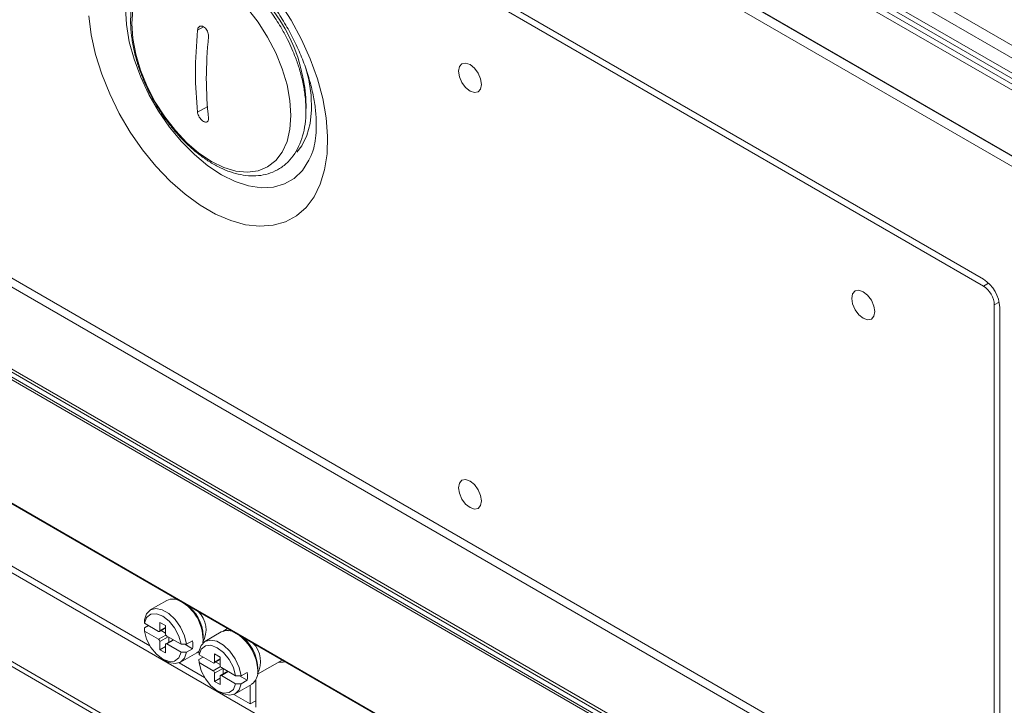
# Model space of a CAD drawing. Header units: millimetres. Extents: x 0 to 1118, y 0 to 864.
# Tile 177 of 256: x 485 to 517, y 142 to 164. Entities that reach past the tile are written whole.
import ezdxf

# ---------------------------------------------------------------- set-up
doc = ezdxf.new("R2010")
doc.units = ezdxf.units.MM

msp = doc.modelspace()

# ---------------------------------------------------------------- linework, layer by layer
at = {"color": 9, "linetype": 'Continuous', "lineweight": 0}
for p, q in [((599.6184, 116.0579), (455.2449, 199.4029)), ((599.5148, 115.7094), (455.1413, 199.0545)), ((599.5148, 115.2151), (455.1413, 198.5601)), ((600.1515, 114.2981), (454.6814, 198.2762)), ((454.7683, 198.4284), (600.2383, 114.4503)), ((459.7469, 193.2367), (523.3147, 156.5398)), ((459.7816, 167.3554), (523.3494, 130.6585)), ((523.3147, 130.5977), (459.7469, 167.2946)), ((491.1934, 163.9169), (491.3912, 164.031)), ((463.0812, 161.3767), (515.1013, 131.3461)), ((491.5263, 161.4553), (491.1934, 161.2631)), ((516.6331, 155.6424), (516.7998, 155.7386)), ((517.1443, 155.121), (516.9866, 155.03)), ((489.9796, 144.4991), (490.1563, 144.6012)), ((489.9354, 144.2184), (490.1693, 144.3535)), ((490.2448, 144.295), (489.9796, 144.1419)), ((490.4215, 144.1929), (490.2005, 144.0654)), ((491.7473, 143.4786), (491.9241, 143.5807)), ((491.7031, 143.1979), (491.9371, 143.333)), ((492.0125, 143.2745), (491.7473, 143.1214)), ((492.1893, 143.1724), (491.9683, 143.0449))]:
    msp.add_line(p, q, dxfattribs=at)
at = {"color": 7, "linetype": 'Continuous', "lineweight": 15}
for p, q in [((455.2449, 198.3312), (599.6184, 114.9861)), ((459.7572, 193.2138), (523.325, 156.5169)), ((460.2943, 192.9009), (523.3329, 156.5095)), ((460.0115, 192.7376), (523.0501, 156.3462)), ((516.6331, 155.6424), (466.4285, 184.6249)), ((516.6331, 155.8659), (493.2455, 169.3672)), ((523.486, 130.743), (459.9231, 167.4371)), ((523.0501, 131.0967), (460.0115, 167.4881)), ((466.4285, 166.7222), (516.6331, 137.7397)), ((466.4285, 166.4374), (516.6331, 137.4549)), ((500.0989, 162.7473), (500.096, 162.7497)), ((500.3786, 162.2602), (500.3779, 162.264)), ((463.0916, 161.3538), (515.1116, 131.3232)), ((494.8876, 159.8979), (494.8743, 159.865)), ((467.2682, 156.9259), (489.6536, 144.003)), ((467.2682, 156.7144), (516.003, 128.5804)), ((512.8268, 155.3996), (512.8239, 155.4021)), ((513.1065, 154.9126), (513.1059, 154.9163)), ((516.9866, 137.9439), (516.9866, 155.03)), ((517.1634, 137.7612), (517.1634, 154.9473)), ((516.003, 125.7021), (467.2682, 153.8361)), ((516.003, 125.5417), (467.3184, 153.6467)), ((500.0989, 149.2744), (500.096, 149.2768)), ((500.3786, 148.7873), (500.3779, 148.791)), ((490.198, 145.4732), (489.6676, 145.1671)), ((490.583, 145.4833), (490.5751, 145.4788)), ((489.4754, 144.7392), (489.474, 144.842)), ((489.9354, 144.4736), (489.4754, 144.7392)), ((490.1563, 144.6625), (489.9796, 144.7645)), ((489.9796, 144.7645), (489.9796, 144.4991)), ((489.6067, 144.6634), (489.474, 144.5868)), ((489.474, 144.5868), (489.4754, 144.484)), ((489.4754, 144.484), (489.9354, 144.2184)), ((489.9666, 144.4705), (490.1563, 144.58)), ((490.0155, 144.4987), (490.1563, 144.4174)), ((490.1563, 144.3971), (490.1563, 144.6625)), ((491.9657, 144.4527), (491.4354, 144.1466)), ((492.0096, 144.4739), (492.1706, 144.5668)), ((492.0777, 144.4928), (492.0508, 144.4976)), ((492.2668, 144.5113), (492.208, 144.4941)), ((492.3507, 144.4628), (492.3429, 144.4583)), ((489.9796, 144.1419), (489.9796, 143.8765)), ((490.4032, 144.2035), (490.1693, 144.0685)), ((490.6606, 144.055), (490.2005, 144.3205)), ((490.2005, 144.0654), (490.6606, 143.7998)), ((490.2624, 144.2848), (490.2624, 144.1222)), ((491.0331, 144.1665), (490.8387, 144.0542)), ((491.3688, 144.1039), (491.3951, 144.1191)), ((491.3779, 144.2276), (491.3779, 144.3297)), ((490.1563, 143.9786), (489.9796, 143.8765)), ((489.9796, 143.8765), (490.1563, 143.7745)), ((490.1563, 143.7745), (490.1563, 144.0398)), ((490.6451, 143.4739), (491.1754, 143.7801)), ((490.8387, 144.0542), (490.6606, 144.055)), ((490.6606, 143.7998), (490.8387, 143.799)), ((490.7851, 144.0544), (491.0331, 143.9113)), ((491.0331, 143.9113), (490.8387, 143.799)), ((491.1754, 143.7801), (491.2436, 143.8324)), ((491.2431, 143.7187), (491.2418, 143.8215)), ((491.9241, 143.6419), (491.7473, 143.744)), ((491.7473, 143.744), (491.7473, 143.4786)), ((490.0679, 143.5734), (490.1562, 143.5224)), ((490.6045, 143.4541), (491.4214, 142.9825)), ((491.3744, 143.6429), (491.2418, 143.5663)), ((491.2418, 143.5663), (491.2431, 143.4635)), ((491.7031, 143.4531), (491.2431, 143.7187)), ((491.2431, 143.4635), (491.7031, 143.1979)), ((491.7344, 143.45), (491.9241, 143.5595)), ((491.7833, 143.4782), (491.9241, 143.3969)), ((491.9241, 143.3766), (491.9241, 143.6419)), ((493.1366, 143.0834), (493.9384, 143.5463)), ((491.7473, 143.1214), (491.7473, 142.856)), ((492.171, 143.183), (491.9371, 143.0479)), ((492.4283, 143.0345), (491.9683, 143.3)), ((492.0302, 143.2643), (492.0302, 143.1017)), ((492.8009, 143.146), (492.6064, 143.0337)), ((493.1456, 143.2071), (493.1456, 143.3092)), ((491.9241, 142.9581), (491.7473, 142.856)), ((491.7473, 142.856), (491.9241, 142.754)), ((491.9241, 142.754), (491.9241, 143.0193)), ((491.9683, 143.0449), (492.4283, 142.7793)), ((492.6064, 143.0337), (492.4283, 143.0345)), ((492.5529, 143.0339), (492.8009, 142.8908)), ((492.8009, 142.8908), (492.6064, 142.7785)), ((493.0776, 142.901), (493.0776, 142.0264)), ((491.8356, 142.5529), (491.924, 142.5019)), ((492.4128, 142.4534), (492.9432, 142.7596)), ((492.4283, 142.7793), (492.6064, 142.7785)), ((492.9008, 142.7351), (492.9008, 142.1285)), ((492.3723, 142.4336), (492.9008, 142.1285)), ((493.0776, 142.2306), (492.9008, 142.1285))]:
    msp.add_line(p, q, dxfattribs=at)
at = {"color": 9, "linetype": 'Continuous', "lineweight": 0, "flags": 128}
for points in [[(493.8493, 164.8295), (494.2275, 164.2394), (494.5615, 163.622), (494.8457, 162.9875), (495.0754, 162.3463), (495.247, 161.7089), (495.3575, 161.0859), (495.4052, 160.4874), (495.3893, 159.9233), (495.31, 159.4028), (495.1687, 158.9345), (494.9676, 158.5261), (494.7101, 158.1843), (494.4004, 157.9146), (494.0436, 157.7215), (493.6455, 157.6083), (493.2127, 157.5766), (492.7523, 157.6272), (492.2718, 157.7591), (491.7791, 157.9701), (491.2824, 158.2569), (490.7898, 158.6146), (490.3093, 159.0375), (489.8489, 159.5185), (489.4161, 160.0499), (489.018, 160.6227), (488.6612, 161.2278), (488.3515, 161.855), (488.094, 162.4942), (487.8929, 163.1347), (487.7516, 163.7662), (487.6723, 164.3782)], [(494.8743, 159.865), (494.8025, 159.7098), (494.5898, 159.3827), (494.3238, 159.126), (494.0099, 158.9447), (493.6546, 158.8427), (493.2651, 158.8219), (492.8492, 158.8829), (492.4155, 159.0243), (491.9727, 159.2434), (491.53, 159.5355), (491.0963, 159.8948), (490.6804, 160.314), (490.2908, 160.7846), (489.9355, 161.2969), (489.6216, 161.8405), (489.3556, 162.4044), (489.1429, 162.977), (488.9878, 163.5468), (488.8935, 164.1021), (488.8618, 164.6316)], [(494.2176, 161.1613), (494.1859, 160.7149), (494.0917, 160.316), (493.9372, 159.9745), (493.7262, 159.6988), (493.4641, 159.4957), (493.1571, 159.3701), (492.8129, 159.3252), (492.4399, 159.3622), (492.0474, 159.4799), (491.6449, 159.6757), (491.2425, 159.9446), (490.8499, 160.28), (490.477, 160.6737), (490.1328, 161.116), (489.8258, 161.596), (489.5636, 162.1018), (489.3527, 162.6211), (489.1982, 163.1409), (489.1039, 163.6486), (489.0723, 164.1317), (489.1039, 164.5781)], [(492.8129, 164.6193), (493.1571, 164.177), (493.4641, 163.697), (493.7262, 163.1912), (493.9372, 162.6719), (494.0917, 162.1521), (494.1859, 161.6444), (494.2176, 161.1613)], [(494.6946, 162.7231), (494.7948, 162.3242), (494.872, 161.8193), (494.8876, 161.3419), (494.841, 160.9031), (494.7335, 160.5131), (494.5674, 160.1812), (494.4083, 159.9768)]]:
    msp.add_lwpolyline(points, dxfattribs=at)
at = {"color": 7, "linetype": 'Continuous', "lineweight": 15, "flags": 128}
for points in [[(500.3873, 162.163), (500.359, 162.3433), (500.2786, 162.5289), (500.1581, 162.6913), (500.0161, 162.806), (499.874, 162.8553), (499.7536, 162.8319), (499.6731, 162.7393), (499.6448, 162.5916), (499.6731, 162.4112), (499.7536, 162.2257), (499.874, 162.0632), (500.0161, 161.9486), (500.1581, 161.8992), (500.2786, 161.9226), (500.359, 162.0152), (500.3873, 162.163)], [(500.0161, 161.9486), (499.874, 162.0632), (499.7536, 162.2257), (499.6731, 162.4112), (499.6448, 162.5916), (499.6731, 162.7393), (499.7536, 162.8319), (499.874, 162.8553), (500.0161, 162.806), (500.1581, 162.6913), (500.2786, 162.5289), (500.359, 162.3433), (500.3873, 162.163), (500.359, 162.0152), (500.2786, 161.9226), (500.1581, 161.8992), (500.0161, 161.9486)], [(512.744, 154.6009), (512.6019, 154.7156), (512.4815, 154.878), (512.401, 155.0635), (512.3727, 155.2439), (512.401, 155.3916), (512.4815, 155.4843), (512.6019, 155.5077), (512.744, 155.4583), (512.886, 155.3436), (513.0065, 155.1812), (513.0869, 154.9957), (513.1152, 154.8153), (513.0869, 154.6675), (513.0065, 154.5749), (512.886, 154.5515), (512.744, 154.6009)], [(513.1152, 154.8153), (513.087, 154.9957), (513.0065, 155.1812), (512.886, 155.3436), (512.744, 155.4583), (512.6019, 155.5077), (512.4815, 155.4843), (512.401, 155.3916), (512.3728, 155.2439), (512.401, 155.0635), (512.4815, 154.878), (512.6019, 154.7156), (512.744, 154.6009), (512.886, 154.5515), (513.0065, 154.5749), (513.087, 154.6676), (513.1152, 154.8153)], [(500.3873, 148.69), (500.359, 148.8704), (500.2786, 149.0559), (500.1581, 149.2184), (500.0161, 149.333), (499.874, 149.3824), (499.7536, 149.359), (499.6731, 149.2664), (499.6448, 149.1187), (499.6731, 148.9383), (499.7536, 148.7528), (499.874, 148.5903), (500.0161, 148.4757), (500.1581, 148.4263), (500.2786, 148.4497), (500.359, 148.5423), (500.3873, 148.69)], [(500.0161, 148.4757), (499.874, 148.5903), (499.7536, 148.7528), (499.6731, 148.9383), (499.6448, 149.1187), (499.6731, 149.2664), (499.7536, 149.359), (499.874, 149.3824), (500.0161, 149.333), (500.1581, 149.2184), (500.2786, 149.0559), (500.359, 148.8704), (500.3873, 148.69), (500.359, 148.5423), (500.2786, 148.4497), (500.1581, 148.4263), (500.0161, 148.4757)], [(489.474, 144.842), (489.5413, 145.0398), (489.6685, 145.1676), (489.8433, 145.2128), (490.0485, 145.1712), (490.2642, 145.0466), (490.4694, 144.8514), (490.6442, 144.6044), (490.7714, 144.3297), (490.8387, 144.0542)], [(490.6606, 144.055), (490.5878, 144.3219), (490.4532, 144.5825), (490.2727, 144.806), (490.068, 144.9656), (489.8632, 145.0424), (489.6827, 145.0273), (489.5481, 144.922), (489.4754, 144.7392)], [(489.4754, 144.484), (489.5481, 144.2171), (489.6827, 143.9564), (489.8632, 143.733), (490.068, 143.5734), (490.2727, 143.4966), (490.4532, 143.5117), (490.5878, 143.6169), (490.6606, 143.7998)], [(491.2418, 143.8215), (491.3091, 144.0193), (491.4363, 144.1471), (491.611, 144.1923), (491.8162, 144.1507), (492.032, 144.0261), (492.2372, 143.8308), (492.4119, 143.5839), (492.5391, 143.3092), (492.6064, 143.0337)], [(490.8387, 143.799), (490.7714, 143.6012), (490.6442, 143.4734), (490.4694, 143.4282), (490.2642, 143.4699), (490.1562, 143.5224)], [(492.4283, 143.0345), (492.3555, 143.3014), (492.2209, 143.562), (492.0405, 143.7855), (491.8357, 143.9451), (491.6309, 144.0219), (491.4505, 144.0068), (491.3159, 143.9015), (491.2431, 143.7187)], [(491.2431, 143.4635), (491.3159, 143.1966), (491.4505, 142.9359), (491.6309, 142.7125), (491.8357, 142.5529), (492.0405, 142.4761), (492.2209, 142.4912), (492.3555, 142.5964), (492.4283, 142.7793)], [(494.0346, 143.4907), (493.9717, 143.4729), (493.8186, 143.4771)], [(492.6064, 142.7785), (492.5391, 142.5807), (492.4119, 142.4529), (492.2372, 142.4077), (492.032, 142.4493), (491.924, 142.5019)]]:
    msp.add_lwpolyline(points, dxfattribs=at)
at = {"color": 7, "linetype": 'Continuous', "lineweight": 15}
for centre, radius, start, end in [((489.4473, 161.3842), 5.2607, 0.00964, 58.67491), ((516.012, 154.8949), 1.1526, 2.60548, 57.39452), ((516.219, 154.9951), 0.7684, 2.60548, 57.39452), ((490.3985, 145.0596), 0.4596, 57.3983, 115.86625), ((489.9495, 144.2083), 1.4231, 355.79536, 56.87549), ((490.0979, 144.2881), 1.2807, 1.86126, 56.07289), ((489.9526, 144.4948), 0.0273, 230.79671, 9.21404), ((490.2523, 144.4014), 0.0961, 182.60548, 237.39452), ((492.1663, 144.0391), 0.4596, 57.3983, 115.86625), ((491.6465, 143.1419), 1.5005, 2.49047, 55.5686), ((489.8836, 144.1375), 0.0961, 2.60548, 57.39452), ((490.1833, 144.0442), 0.0273, 50.79671, 189.21404), ((490.1233, 144.0389), 0.9187, 352.01766, 7.98234), ((491.8415, 143.2542), 1.3053, 2.4146, 55.51955), ((491.7204, 143.4742), 0.0273, 230.79671, 9.21404), ((491.6514, 143.117), 0.0961, 2.60548, 57.39452), ((492.0201, 143.3809), 0.0961, 182.60548, 237.39452), ((491.891, 143.0184), 0.9187, 352.01766, 7.98234), ((492.6742, 143.1509), 0.4748, 304.5077, 6.80448), ((491.9511, 143.0237), 0.0273, 50.79671, 189.21404)]:
    msp.add_arc(centre, radius, start, end, dxfattribs=at)
at = {"color": 9, "linetype": 'Continuous', "lineweight": 0}
for centre in [(490.6242, 144.5162), (492.392, 143.4957)]:
    msp.add_arc(centre, 0.8455, 332.05269, 45.08385, dxfattribs=at)
at = {"color": 7, "linetype": 'Continuous', "lineweight": 15}
for points, knots in [([(491.7897, 166.4846), (491.8521, 166.4473), (492.0341, 166.3382), (492.3472, 166.1114), (492.7224, 165.7877), (493.0935, 165.4097), (493.4514, 164.9847), (493.7878, 164.5198), (494.0952, 164.0243), (494.3668, 163.5079), (494.5971, 162.9817), (494.7819, 162.4569), (494.9185, 161.9452), (495.006, 161.4579), (495.0453, 161.0067), (495.0398, 160.6004), (494.9941, 160.2529), (494.934, 160.009), (494.8877, 159.9069), (494.8735, 159.8756)], [0, 0, 0, 0, 0.032184, 0.0939686, 0.1562796, 0.219168, 0.2825541, 0.346314, 0.4103057, 0.4743811, 0.5383628, 0.602079, 0.6653835, 0.728142, 0.7902504, 0.8516743, 0.9125203, 0.9731656, 1, 1, 1, 1]), ([(493.9247, 163.9626), (493.8272, 164.1226), (493.6902, 164.3475), (493.4632, 164.658), (493.2608, 164.9106), (493.007, 165.1888), (492.7305, 165.453), (492.4327, 165.6964), (492.1201, 165.9099), (491.7972, 166.0871), (491.4685, 166.2227), (491.1377, 166.3121), (490.8084, 166.351), (490.4841, 166.3346), (490.1689, 166.2573), (489.868, 166.1118), (489.6028, 165.899), (489.3846, 165.6282), (489.219, 165.3147), (489.1034, 164.9602), (489.0383, 164.5735), (489.0222, 164.1636), (489.0525, 163.7402), (489.1244, 163.3163), (489.2302, 162.9069), (489.3517, 162.548), (489.483, 162.2251), (489.6273, 161.9133), (489.7455, 161.7001), (489.8086, 161.5864)], [0, 0, 0, 0, 0.0470066, 0.0660656, 0.0975197, 0.1298789, 0.1642938, 0.1998746, 0.2362973, 0.2733328, 0.3108621, 0.3488003, 0.3871497, 0.4260126, 0.4657026, 0.5068977, 0.5507449, 0.5921202, 0.6340183, 0.6761669, 0.7181877, 0.7597994, 0.8007268, 0.840613, 0.878376, 0.9132307, 0.9387908, 0.9673541, 1, 1, 1, 1]), ([(489.8086, 161.5864), (489.9061, 161.4264), (490.0431, 161.2015), (490.2701, 160.891), (490.4725, 160.6384), (490.7263, 160.3603), (491.0028, 160.0961), (491.3006, 159.8526), (491.6132, 159.6391), (491.9361, 159.4619), (492.2648, 159.3263), (492.5956, 159.2369), (492.9249, 159.1981), (493.2492, 159.2144), (493.5644, 159.2917), (493.8653, 159.4373), (494.1305, 159.65), (494.3487, 159.9209), (494.5143, 160.2343), (494.6299, 160.5888), (494.6951, 160.9755), (494.7111, 161.3854), (494.6809, 161.8088), (494.6089, 162.2328), (494.5031, 162.6422), (494.3816, 163.001), (494.2503, 163.3239), (494.106, 163.6357), (493.9878, 163.8489), (493.9247, 163.9626)], [0, 0, 0, 0, 0.0470066, 0.0660656, 0.0975197, 0.1298789, 0.1642938, 0.1998746, 0.2362973, 0.2733328, 0.3108621, 0.3488003, 0.3871497, 0.4260126, 0.4657026, 0.5068977, 0.5507449, 0.5921202, 0.6340183, 0.6761669, 0.7181877, 0.7597994, 0.8007268, 0.840613, 0.878376, 0.9132307, 0.9387908, 0.9673541, 1, 1, 1, 1]), ([(491.1934, 161.2631), (491.1598, 161.6829), (491.092, 162.5283), (491.1595, 163.4519), (491.1934, 163.9169)], [0, 0, 0, 0, 0.4965336, 1, 1, 1, 1]), ([(491.1934, 163.9169), (491.1978, 163.9402), (491.2064, 163.9867), (491.2435, 164.034), (491.2936, 164.057), (491.3456, 164.0528), (491.3984, 164.0295), (491.4497, 163.9886), (491.4989, 163.9226), (491.5336, 163.8448), (491.5494, 163.7716), (491.5477, 163.7297), (491.547, 163.7127)], [0, 0, 0, 0, 0.1082811, 0.2165739, 0.3245225, 0.4317559, 0.4999845, 0.6064069, 0.7128178, 0.8195606, 0.9270073, 1, 1, 1, 1]), ([(491.547, 163.7127), (491.5133, 163.2541), (491.4455, 162.3304), (491.513, 161.4847), (491.547, 161.059)], [0, 0, 0, 0, 0.4965336, 1, 1, 1, 1]), ([(491.547, 161.059), (491.5474, 161.0384), (491.5482, 160.9973), (491.5236, 160.9573), (491.4831, 160.9398), (491.4358, 160.9467), (491.3843, 160.9707), (491.331, 161.0105), (491.2749, 161.0725), (491.2296, 161.1442), (491.2021, 161.2106), (491.1959, 161.248), (491.1934, 161.2631)], [0, 0, 0, 0, 0.1082811, 0.2165739, 0.3245225, 0.4317559, 0.4999845, 0.6064069, 0.7128178, 0.8195606, 0.9270073, 1, 1, 1, 1])]:
    msp.add_open_spline(points, degree=3, knots=knots, dxfattribs=at)

doc.saveas('drawing.dxf')
